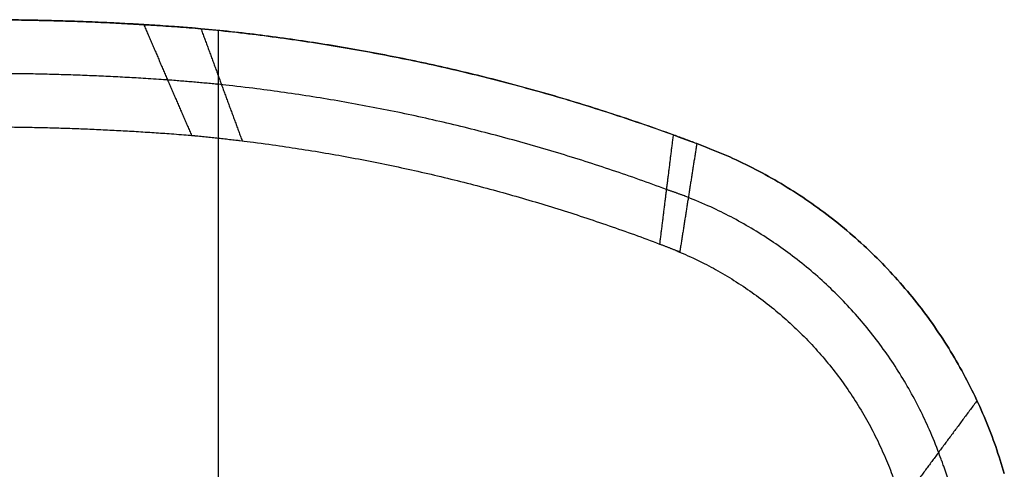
# Model space of a CAD drawing. Header units: millimetres. Extents: x 158 to 605, y -307 to 354.
# Tile 12 of 12: x 332 to 576, y 243 to 354. Entities that reach past the tile are written whole.
import ezdxf

# ---------------------------------------------------------------- set-up
doc = ezdxf.new("R2010")
doc.units = ezdxf.units.MM
doc.layers.add('Legs', color=7, linetype='Continuous', true_color=0x38b677)
doc.layers.add('Tabletop', color=7, linetype='Continuous', true_color=0xffa000)

msp = doc.modelspace()

# ---------------------------------------------------------------- linework, layer by layer
at = {"layer": 'Legs'}
for points, degree in [([(278.31, 259.22, -1659.61), (393.08, 188.02, -1645.76), (507.86, 116.82, -1631.92)], 2), ([(562.33, 83.03, -1675.09), (420.63, 170.93, -1675.09), (278.93, 258.84, -1675.09)], 2), ([(500.22, 107.12, -1619.72), (424.92, 156.08, -1630.85), (349.62, 205.04, -1641.97), (274.33, 254, -1653.1)], 3), ([(277.17, 255.99, -1678.44), (371.65, 197.36, -1678.45), (466.12, 138.73, -1678.47), (560.6, 80.11, -1678.49)], 3)]:
    msp.add_open_spline(points, degree=degree, dxfattribs=at)
at = {"layer": 'Tabletop'}
for p, q in [((381.49, -304.03, -1078.12), (381.49, 351.65, -1078.12)), ((381.49, -277.38, -1097.12), (381.49, 325, -1097.12))]:
    msp.add_line(p, q, dxfattribs=at)
for points, weights, degree in [([(283.86, 353.15, -1078.12), (330.55, 355.88, -1078.12), (377.17, 352.07, -1078.12)], [1, 0.997550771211, 1], 2), ([(377.17, 352.07, -1086.12), (330.55, 355.88, -1086.12), (283.86, 353.15, -1086.12)], [1, 0.997550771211, 1], 2), ([(377.17, 352.07, -1086.12), (355.65, 353.83, -1086.12), (334.06, 354.19, -1086.12)], [1, 0.998867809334, 0.998782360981], 2), ([(363, 353.08, -1086.12), (366.95, 343.94, -1089.79), (370.91, 334.8, -1093.45), (374.86, 325.67, -1097.12)], [0.999368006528, 0.999578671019, 0.999789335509, 1], 3), ([(377.17, 352.07, -1078.12), (440.49, 346.18, -1078.12), (499.96, 323.63, -1078.12)], [1, 0.990920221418, 1], 2), ([(494.11, 325.8, -1086.12), (437.33, 346.47, -1086.12), (377.17, 352.07, -1086.12)], [1, 0.991792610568, 1], 2), ([(377.17, 352.07, -1086.12), (380.57, 342.83, -1089.78), (383.97, 333.58, -1093.45), (387.38, 324.32, -1097.12)], [1, 0.999427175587, 0.998854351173, 0.99828152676], 3), ([(494.11, 325.8, -1086.12), (492.99, 316.79, -1089.79), (491.86, 307.79, -1093.45), (490.74, 298.79, -1097.12)], [1, 1.00000008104, 1.00000008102, 1], 3), ([(499.96, 323.63, -1086.12), (497.04, 324.74, -1086.12), (494.11, 325.8, -1086.12)], [1, 0.99997787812, 1], 2), ([(499.96, 323.63, -1086.12), (498.56, 314.77, -1089.75), (497.16, 305.83, -1093.42), (495.74, 296.81, -1097.12)], [1, 0.995835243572, 0.991670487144, 0.987505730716], 3), ([(499.96, 323.63, -1078.12), (558.83, 302.2, -1078.12), (576.11, 241.97, -1078.12)], [1, 0.891040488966, 1], 2), ([(576.11, 241.97, -1086.12), (558.83, 302.2, -1086.12), (499.96, 323.63, -1086.12)], [1, 0.891040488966, 1], 2), ([(569.35, 260.04, -1086.12), (562.97, 251.46, -1089.86), (556.72, 243.05, -1093.53), (550.6, 234.81, -1097.12)], [0.969236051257, 0.979490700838, 0.989745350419, 1], 3)]:
    msp.add_rational_spline(points, weights, degree=degree, dxfattribs=at)
for points in [[(377.17, 352.07, -1078.12), (377.17, 352.07, -1082.12), (377.17, 352.07, -1086.12)], [(439.52, 342, -1078.12), (439.52, 342, -1082.12), (439.52, 342, -1086.12)], [(499.96, 323.63, -1078.12), (499.96, 323.63, -1082.12), (499.96, 323.63, -1086.12)], [(547.83, 291.94, -1078.12), (547.83, 291.94, -1082.12), (547.83, 291.94, -1086.12)]]:
    msp.add_open_spline(points, degree=2, dxfattribs=at)
for points, weights, knots in [([(492.42, 312.29, -1091.62), (438.97, 332.14, -1091.62), (382.27, 338.21, -1091.61), (375.61, 338.87, -1091.62), (368.93, 339.37, -1091.62), (331.61, 341.99, -1091.62), (294.23, 340.34, -1091.62)], [0.999573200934, 0.991622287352, 0.99914076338, 0.999333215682, 0.999684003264, 0.998001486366, 0.999584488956], [341.195987, 341.195987, 341.195987, 460.737603, 460.737603, 474.87507, 474.87507, 553.639328, 553.639328, 553.639328]), ([(304.61, 327.53, -1097.12), (339.79, 328.53, -1097.12), (374.86, 325.67, -1097.12), (381.13, 325.08, -1097.12), (387.38, 324.32, -1097.12), (440.6, 317.82, -1097.12), (490.74, 298.79, -1097.12)], [1, 0.998494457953, 1, 0.999039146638, 0.99828152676, 0.991875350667, 1], [-553.639328, -553.639328, -553.639328, -475.036539, -475.036539, -460.972828, -460.972828, -341.195987, -341.195987, -341.195987]), ([(565.58, 229.95, -1091.62), (563.08, 238.72, -1091.67), (559.83, 247.23, -1091.7), (542.89, 292.61, -1091.58), (497.86, 310.31, -1091.58), (495.16, 311.35, -1091.6), (492.42, 312.29, -1091.62)], [0.999325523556, 0.990365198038, 0.984618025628, 0.903609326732, 0.993752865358, 0.996448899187, 0.999573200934], [219.689387, 219.689387, 219.689387, 239.300771, 239.300771, 334.977021, 334.977021, 341.195987, 341.195987, 341.195987]), ([(490.74, 298.79, -1097.12), (493.27, 297.87, -1097.12), (495.74, 296.81, -1097.12), (537.89, 278.84, -1097.12), (550.6, 234.81, -1097.12), (552.91, 226.39, -1097.12), (555.03, 217.92, -1097.12)], [1, 0.993346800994, 0.987505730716, 0.897643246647, 1, 0.999939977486, 1], [-341.195987, -341.195987, -341.195987, -335.483146, -335.483146, -238.222938, -238.222938, -219.689387, -219.689387, -219.689387])]:
    msp.add_rational_spline(points, weights, degree=2, knots=knots, dxfattribs=at)

doc.saveas('drawing.dxf')
